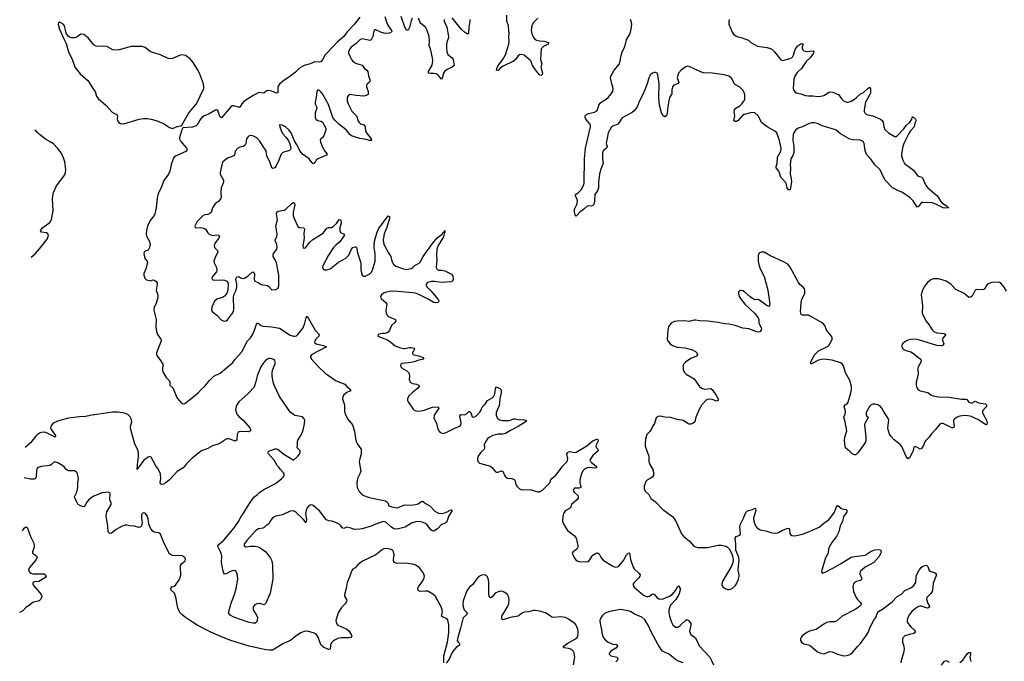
# Model space of a CAD drawing. Header units: inches. Extents: x 1694897 to 1849880, y 907231 to 1017944.
# Tile 6 of 171: x 1695549 to 1708432, y 936778 to 945169. Entities that reach past the tile are written whole.
import ezdxf

# ---------------------------------------------------------------- set-up
doc = ezdxf.new("R2010")
doc.units = ezdxf.units.IN
doc.header["$MEASUREMENT"] = 0
for name, color, linetype in [('B6993', 7, 'Continuous'), ('B6994', 7, 'Continuous'), ('B7903', 7, 'Continuous'), ('B7904', 7, 'Continuous')]:
    doc.layers.add(name, color=color, linetype=linetype)

msp = doc.modelspace()

# ---------------------------------------------------------------- linework, layer by layer
at = {"layer": 'B6993', "color": 6}
for points, elevation in [([(1696513, 940000), (1696410, 939980), (1696330, 939976), (1696190, 939957), (1696103, 939937), (1696042, 939918), (1695989, 939891), (1695968, 939872), (1695955, 939850), (1695954, 939830), (1695962, 939810), (1696016, 939730), (1696012, 939710), (1695918, 939758), (1695890, 939768), (1695850, 939773), (1695816, 939764), (1695780, 939740), (1695759, 939721), (1695690, 939633), (1695619, 939576)], 600), ([(1698399, 940000), (1698418, 939978), (1698472, 939932), (1698561, 939830), (1698571, 939810), (1698568, 939790), (1698539, 939781), (1698436, 939784), (1698410, 939774), (1698397, 939750), (1698389, 939671), (1698370, 939655), (1698290, 939686), (1698270, 939687), (1698250, 939682), (1698158, 939622), (1698070, 939595), (1698010, 939563), (1697930, 939529), (1697804, 939436), (1697730, 939362), (1697690, 939306), (1697610, 939259), (1697508, 939150), (1697460, 939110), (1697430, 939095), (1697410, 939091), (1697390, 939099), (1697386, 939110), (1697396, 939170), (1697392, 939230), (1697365, 939285), (1697330, 939333), (1697268, 939448), (1697250, 939455), (1697230, 939447), (1697175, 939410), (1697114, 939326), (1697110, 939315), (1697095, 939305), (1697093, 939293), (1697088, 939288), (1697093, 939393), (1697102, 939450), (1697103, 939510), (1697092, 939550), (1697058, 939618), (1697005, 939810), (1697000, 939850), (1697016, 939910), (1697010, 939950), (1696996, 939976), (1696968, 940000)], 600), ([(1700000, 938506), (1699930, 938502), (1699870, 938525), (1699830, 938531), (1699790, 938514), (1699770, 938523), (1699753, 938550), (1699730, 938570), (1699693, 938590), (1699634, 938610), (1699596, 938616), (1699564, 938630), (1699537, 938657), (1699490, 938725), (1699470, 938747), (1699390, 938814), (1699370, 938822), (1699350, 938821), (1699330, 938807), (1699310, 938783), (1699297, 938750), (1699291, 938710), (1699301, 938630), (1699299, 938610), (1699290, 938589), (1699284, 938604), (1699257, 938637), (1699170, 938721), (1699150, 938738), (1699130, 938747), (1699090, 938743), (1698990, 938695), (1698902, 938678), (1698876, 938664), (1698854, 938646), (1698836, 938624), (1698810, 938575), (1698771, 938549), (1698750, 938528), (1698730, 938518), (1698672, 938508), (1698636, 938484), (1698522, 938358), (1698486, 938310), (1698485, 938290), (1698510, 938275), (1698570, 938284), (1698630, 938282), (1698670, 938274), (1698710, 938255), (1698770, 938208), (1698830, 938125), (1698847, 938090), (1698857, 938030), (1698863, 937850), (1698825, 937670), (1698770, 937537), (1698750, 937516), (1698690, 937535), (1698650, 937530), (1698624, 937516), (1698606, 937490), (1698602, 937470), (1698606, 937450), (1698653, 937373), (1698661, 937350), (1698657, 937310), (1698646, 937290), (1698630, 937278), (1698604, 937276), (1698550, 937285), (1698350, 937357), (1698302, 937382), (1698285, 937405), (1698284, 937430), (1698321, 937550), (1698362, 937650), (1698383, 937730), (1698404, 937850), (1698401, 937901), (1698392, 937932), (1698380, 937950), (1698370, 937959), (1698350, 937964), (1698308, 937952), (1698250, 937920), (1698230, 937919), (1698221, 937930), (1698210, 937957), (1698191, 938070), (1698196, 938156), (1698180, 938200), (1698146, 938270), (1698144, 938290), (1698160, 938310), (1698219, 938361), (1698355, 938525), (1698414, 938606), (1698445, 938670), (1698474, 938706), (1698547, 938830), (1698614, 938926), (1698661, 938959), (1698692, 938990), (1698751, 939030), (1698896, 939104), (1698976, 939164), (1699002, 939190), (1699009, 939210), (1699008, 939230), (1699003, 939243), (1698956, 939290), (1698938, 939318), (1698919, 939339), (1698881, 939410), (1698804, 939490), (1698797, 939510), (1698801, 939519), (1698810, 939527), (1698890, 939556), (1698910, 939558), (1698928, 939552), (1699005, 939485), (1699094, 939434), (1699130, 939407), (1699190, 939459), (1699210, 939485), (1699219, 939510), (1699217, 939530), (1699179, 939570), (1699186, 939610), (1699183, 939650), (1699189, 939670), (1699226, 939730), (1699260, 939800), (1699277, 939883), (1699279, 939930), (1699272, 939950), (1699250, 939975), (1699150, 939993), (1699139, 940000)], 600), ([(1699812, 940000), (1699843, 939943), (1699906, 939870), (1699929, 939789), (1699943, 939690), (1699953, 939653), (1699970, 939616), (1700000, 939575)], 600), ([(1700000, 939425), (1699990, 939390), (1700000, 939335)], 600), ([(1700000, 938059), (1699970, 938034), (1699939, 938001), (1699910, 937984), (1699894, 937966), (1699871, 937889), (1699836, 937810), (1699822, 937730), (1699797, 937650), (1699800, 937630), (1699825, 937585), (1699828, 937570), (1699823, 937550), (1699809, 937530), (1699760, 937480), (1699717, 937410), (1699685, 937310), (1699694, 937274), (1699711, 937251), (1699830, 937196), (1699856, 937176), (1699888, 937130), (1699893, 937110), (1699883, 937090), (1699857, 937083), (1699750, 937086), (1699710, 937075), (1699670, 937056), (1699650, 937042), (1699630, 937020), (1699618, 936990), (1699610, 936936), (1699590, 936931), (1699523, 936963), (1699494, 936990), (1699479, 937019), (1699450, 937100), (1699430, 937131), (1699392, 937152), (1699310, 937170), (1699270, 937167), (1699228, 937152), (1699166, 937110), (1699092, 937048), (1699000, 937010), (1698855, 936925), (1698817, 936923), (1698770, 936929), (1698550, 936975), (1698310, 937050), (1698190, 937097), (1698050, 937159), (1697872, 937252), (1697809, 937289), (1697720, 937350), (1697669, 937390), (1697650, 937410), (1697628, 937450), (1697615, 937490), (1697598, 937598), (1697577, 937670), (1697533, 937710), (1697525, 937730), (1697539, 937750), (1697570, 937760), (1697590, 937773), (1697637, 937843), (1697649, 937871), (1697657, 937910), (1697652, 938008), (1697655, 938030), (1697668, 938052), (1697713, 938090), (1697720, 938110), (1697713, 938130), (1697690, 938150), (1697675, 938155), (1697550, 938162), (1697530, 938168), (1697510, 938184), (1697442, 938310), (1697390, 938439), (1697370, 938460), (1697308, 938468), (1697290, 938479), (1697266, 938510), (1697240, 938570), (1697230, 938639), (1697221, 938670), (1697210, 938692), (1697190, 938713), (1697170, 938720), (1697151, 938709), (1697145, 938695), (1697143, 938650), (1697154, 938590), (1697143, 938550), (1697127, 938533), (1697110, 938527), (1697050, 938543), (1696990, 938550), (1696950, 938560), (1696930, 938560), (1696890, 938545), (1696810, 938501), (1696750, 938455), (1696727, 938450), (1696708, 938470), (1696704, 938544), (1696679, 938679), (1696688, 938732), (1696745, 938830), (1696746, 938850), (1696730, 938890), (1696729, 938911), (1696735, 938955), (1696735, 938975), (1696730, 938982), (1696708, 938988), (1696630, 938982), (1696530, 938941), (1696485, 938915), (1696450, 938887), (1696424, 938856), (1696410, 938823), (1696390, 938799), (1696370, 938801), (1696347, 938810), (1696316, 938830), (1696304, 938844), (1696269, 938910), (1696268, 938930), (1696295, 938990), (1696310, 939050), (1696310, 939110), (1696318, 939170), (1696312, 939212), (1696301, 939241), (1696290, 939255), (1696267, 939267), (1696250, 939270), (1696190, 939268), (1696170, 939276), (1696154, 939290), (1696130, 939323), (1696115, 939335), (1696050, 939373), (1696010, 939387), (1695990, 939379), (1695967, 939350), (1695943, 939337), (1695833, 939327), (1695788, 939312), (1695773, 939290), (1695770, 939275), (1695767, 939190), (1695757, 939170), (1695739, 939161), (1695690, 939158), (1695606, 939176)], 700), ([(1700000, 939229), (1699971, 939170), (1699959, 939110), (1699966, 939050), (1699990, 938999), (1700000, 938988)], 600), ([(1695584, 938483), (1695610, 938520), (1695630, 938536), (1695646, 938526), (1695650, 938518), (1695692, 938410), (1695729, 938330), (1695738, 938298), (1695740, 938270), (1695715, 938210), (1695716, 938190), (1695770, 938159), (1695776, 938136), (1695767, 938110), (1695682, 938010), (1695670, 937990), (1695666, 937970), (1695672, 937950), (1695692, 937932), (1695721, 937921), (1695870, 937922), (1695889, 937910), (1695897, 937890), (1695880, 937870), (1695798, 937822), (1695742, 937818), (1695723, 937810), (1695722, 937790), (1695730, 937770), (1695815, 937675), (1695831, 937650), (1695837, 937630), (1695836, 937610), (1695826, 937590), (1695810, 937573), (1695790, 937562), (1695730, 937550), (1695710, 937539), (1695673, 937507), (1695630, 937480), (1695590, 937438), (1695549, 937417)], 700)]:
    msp.add_lwpolyline(points, dxfattribs=dict(at, elevation=elevation))
at = {"layer": 'B6994', "color": 6}
for points, elevation in [([(1700000, 945203), (1699932, 945110), (1699832, 945010), (1699790, 944950), (1699704, 944876), (1699665, 944830), (1699546, 944710), (1699510, 944643), (1699490, 944620), (1699470, 944614), (1699410, 944618), (1699350, 944590), (1699270, 944572), (1699210, 944537), (1699159, 944481), (1699079, 944421), (1699007, 944373), (1698950, 944324), (1698929, 944290), (1698926, 944214), (1698910, 944209), (1698850, 944235), (1698810, 944244), (1698782, 944238), (1698748, 944212), (1698730, 944210), (1698690, 944216), (1698670, 944213), (1698590, 944170), (1698481, 944099), (1698457, 944070), (1698430, 944023), (1698410, 944024), (1698350, 944044), (1698330, 944042), (1698310, 944031), (1698190, 943885), (1698170, 943904), (1698148, 943968), (1698140, 943980), (1698130, 943989), (1698110, 943987), (1698030, 943939), (1697967, 943910), (1697934, 943890), (1697902, 943850), (1697879, 943801), (1697858, 943782), (1697810, 943764), (1697685, 943755), (1697670, 943730), (1697641, 943630), (1697640, 943610), (1697656, 943576), (1697733, 943490), (1697740, 943470), (1697730, 943450), (1697590, 943384), (1697570, 943370), (1697562, 943358), (1697537, 943290), (1697516, 943190), (1697497, 943150), (1697436, 943064), (1697397, 942963), (1697363, 942897), (1697347, 942833), (1697334, 942710), (1697319, 942630), (1697310, 942609), (1697256, 942544), (1697223, 942470), (1697207, 942410), (1697205, 942365), (1697214, 942330), (1697247, 942270), (1697255, 942230), (1697246, 942190), (1697230, 942156), (1697190, 942142), (1697179, 942130), (1697173, 942110), (1697188, 942048), (1697216, 942010), (1697222, 941990), (1697200, 941910), (1697172, 941850), (1697172, 941830), (1697187, 941790), (1697210, 941769), (1697266, 941754), (1697290, 941765), (1697310, 941764), (1697332, 941750), (1697347, 941727), (1697348, 941708), (1697335, 941630), (1697355, 941565), (1697357, 941530), (1697330, 941450), (1697309, 941410), (1697306, 941370), (1697336, 941250), (1697331, 941150), (1697338, 941090), (1697351, 941050), (1697398, 940990), (1697401, 940970), (1697339, 940810), (1697340, 940790), (1697350, 940767), (1697385, 940725), (1697422, 940662), (1697425, 940650), (1697418, 940622), (1697416, 940590), (1697423, 940563), (1697468, 940490), (1697504, 940450), (1697512, 940430), (1697516, 940390), (1697553, 940353), (1697610, 940218), (1697670, 940148), (1697690, 940143), (1697710, 940151), (1697810, 940228), (1697884, 940290), (1697930, 940339), (1697968, 940372), (1698031, 940450), (1698090, 940508), (1698173, 940547), (1698336, 940684), (1698370, 940731), (1698455, 940825), (1698531, 940969), (1698570, 941010), (1698594, 941046), (1698622, 941110), (1698650, 941200), (1698670, 941199), (1698709, 941169), (1698730, 941161), (1698850, 941153), (1698950, 941134), (1699090, 941044), (1699130, 941030), (1699150, 941029), (1699170, 941035), (1699190, 941051), (1699259, 941141), (1699282, 941198), (1699296, 941270), (1699310, 941291), (1699415, 941110), (1699469, 941050), (1699464, 941030), (1699425, 940990), (1699413, 940970), (1699407, 940950), (1699410, 940943), (1699429, 940929), (1699526, 940910), (1699564, 940890), (1699371, 940790), (1699356, 940770), (1699356, 940750), (1699366, 940730), (1699458, 940630), (1699548, 940548), (1699690, 940445), (1699802, 940402), (1699830, 940370), (1699880, 940330), (1699868, 940310), (1699830, 940294), (1699790, 940263), (1699778, 940242), (1699774, 940210), (1699797, 940130), (1699797, 940050), (1699807, 940010), (1699812, 940000)], 600), ([(1700000, 944906), (1699990, 944899), (1699950, 944858), (1699885, 944810), (1699870, 944790), (1699852, 944750), (1699853, 944730), (1699869, 944690), (1699890, 944650), (1699906, 944630), (1699929, 944610), (1699955, 944595), (1700000, 944583)], 700), ([(1700000, 943617), (1699930, 943636), (1699892, 943652), (1699869, 943669), (1699822, 943730), (1699724, 943804), (1699673, 943853), (1699648, 943888), (1699590, 944060), (1699510, 944200), (1699490, 944227), (1699470, 944244), (1699449, 944251), (1699436, 944230), (1699430, 944150), (1699414, 944090), (1699415, 944070), (1699434, 944034), (1699437, 944010), (1699417, 943950), (1699415, 943895), (1699423, 943870), (1699430, 943863), (1699452, 943852), (1699490, 943843), (1699510, 943830), (1699553, 943750), (1699553, 943727), (1699529, 943650), (1699513, 943627), (1699490, 943610), (1699480, 943590), (1699483, 943570), (1699509, 943510), (1699542, 943450), (1699572, 943410), (1699564, 943396), (1699452, 943348), (1699429, 943330), (1699410, 943299), (1699390, 943285), (1699370, 943303), (1699337, 943350), (1699251, 943410), (1699218, 943450), (1699170, 943541), (1699143, 943583), (1699102, 943690), (1699073, 943730), (1699029, 943770), (1698985, 943790), (1698950, 943794), (1698947, 943790), (1698951, 943770), (1698970, 943718), (1698990, 943682), (1699033, 943633), (1699065, 943585), (1699085, 943545), (1699097, 943490), (1699092, 943470), (1699080, 943460), (1699004, 943436), (1698990, 943430), (1698970, 943410), (1698940, 943330), (1698900, 943250), (1698890, 943236), (1698864, 943224), (1698850, 943230), (1698824, 943310), (1698784, 943384), (1698776, 943456), (1698725, 943525), (1698690, 943579), (1698650, 943623), (1698610, 943648), (1698585, 943655), (1698551, 943649), (1698529, 943630), (1698518, 943610), (1698510, 943550), (1698496, 943524), (1698472, 943510), (1698430, 943502), (1698405, 943490), (1698368, 943450), (1698359, 943401), (1698353, 943387), (1698270, 943356), (1698208, 943310), (1698197, 943290), (1698173, 943170), (1698174, 943150), (1698214, 943070), (1698216, 943050), (1698212, 943030), (1698186, 942970), (1698182, 942910), (1698186, 942850), (1698180, 942830), (1698150, 942793), (1698113, 942767), (1698095, 942745), (1698073, 942707), (1698058, 942662), (1698041, 942639), (1698010, 942622), (1697970, 942618), (1697950, 942610), (1697872, 942530), (1697841, 942470), (1697849, 942449), (1697912, 942452), (1697963, 942443), (1697987, 942427), (1698010, 942381), (1698030, 942365), (1698070, 942348), (1698130, 942357), (1698151, 942350), (1698162, 942330), (1698156, 942310), (1698109, 942251), (1698098, 942230), (1698095, 942210), (1698099, 942190), (1698138, 942150), (1698144, 942130), (1698110, 942070), (1698089, 942010), (1698092, 941990), (1698123, 941930), (1698130, 941890), (1698124, 941870), (1698074, 941810), (1698064, 941790), (1698068, 941770), (1698090, 941761), (1698207, 941767), (1698230, 941764), (1698260, 941750), (1698274, 941730), (1698277, 941710), (1698271, 941630), (1698260, 941590), (1698230, 941552), (1698203, 941537), (1698130, 941515), (1698100, 941490), (1698064, 941410), (1698061, 941370), (1698070, 941348), (1698130, 941303), (1698185, 941245), (1698210, 941231), (1698230, 941228), (1698250, 941231), (1698270, 941245), (1698334, 941330), (1698346, 941354), (1698352, 941388), (1698346, 941534), (1698353, 941570), (1698380, 941630), (1698390, 941677), (1698391, 941711), (1698379, 941770), (1698381, 941790), (1698390, 941806), (1698410, 941810), (1698453, 941790), (1698470, 941786), (1698490, 941788), (1698540, 941820), (1698590, 941866), (1698610, 941873), (1698622, 941842), (1698616, 941770), (1698628, 941748), (1698670, 941734), (1698710, 941705), (1698790, 941691), (1698804, 941684), (1698850, 941636), (1698901, 941639), (1698930, 941656), (1698940, 941690), (1698940, 941830), (1698909, 941990), (1698894, 942030), (1698868, 942070), (1698864, 942090), (1698871, 942110), (1698912, 942168), (1698919, 942190), (1698915, 942230), (1698895, 942270), (1698894, 942290), (1698912, 942330), (1698917, 942370), (1698901, 942470), (1698923, 942550), (1698910, 942630), (1698915, 942650), (1698930, 942666), (1699010, 942676), (1699030, 942689), (1699110, 942765), (1699130, 942779), (1699144, 942770), (1699149, 942749), (1699127, 942650), (1699128, 942608), (1699139, 942570), (1699190, 942464), (1699210, 942453), (1699266, 942446), (1699277, 942430), (1699269, 942371), (1699270, 942310), (1699256, 942210), (1699259, 942190), (1699270, 942180), (1699290, 942186), (1699343, 942257), (1699384, 942296), (1699522, 942378), (1699570, 942441), (1699590, 942453), (1699630, 942452), (1699650, 942464), (1699695, 942505), (1699730, 942556), (1699751, 942551), (1699755, 942510), (1699740, 942450), (1699737, 942410), (1699747, 942387), (1699787, 942367), (1699800, 942350), (1699737, 942263), (1699690, 942225), (1699657, 942190), (1699590, 942088), (1699516, 941950), (1699510, 941930), (1699514, 941914), (1699524, 941904), (1699537, 941897), (1699570, 941896), (1699610, 941910), (1699722, 941998), (1699815, 942050), (1699855, 942090), (1699892, 942170), (1699910, 942190), (1699938, 942198), (1699950, 942197), (1699955, 942190), (1699970, 942119), (1700000, 942027)], 700), ([(1700000, 944173), (1699950, 944177), (1699870, 944192), (1699845, 944175), (1699835, 944150), (1699832, 944130), (1699834, 944110), (1699848, 944070), (1699895, 943975), (1699954, 943910), (1699964, 943890), (1699974, 943850), (1699990, 943823), (1700000, 943815)], 700), ([(1695700, 942062), (1695750, 942107), (1695810, 942171), (1695910, 942297), (1695925, 942345), (1695919, 942370), (1695900, 942380), (1695834, 942390), (1695822, 942410), (1695852, 942450), (1695942, 942518), (1695964, 942556), (1695976, 942604), (1695986, 942670), (1695978, 942830), (1695990, 942910), (1696030, 942997), (1696139, 943141), (1696150, 943170), (1696153, 943207), (1696140, 943310), (1696124, 943364), (1696090, 943430), (1696045, 943490), (1695990, 943545), (1695950, 943573), (1695887, 943607), (1695809, 943669), (1695778, 943698), (1695754, 943727)], 600), ([(1699139, 940000), (1699091, 940030), (1698950, 940239), (1698878, 940390), (1698866, 940430), (1698853, 940510), (1698851, 940550), (1698856, 940584), (1698891, 940670), (1698893, 940693), (1698888, 940710), (1698870, 940726), (1698830, 940738), (1698810, 940737), (1698790, 940731), (1698770, 940717), (1698738, 940682), (1698703, 940630), (1698656, 940510), (1698643, 940450), (1698616, 940364), (1698540, 940280), (1698417, 940170), (1698390, 940134), (1698380, 940110), (1698375, 940070), (1698391, 940010), (1698399, 940000)], 600), ([(1696968, 940000), (1696964, 940004), (1696921, 940021), (1696836, 940036), (1696763, 940037), (1696530, 940003), (1696513, 940000)], 600)]:
    msp.add_lwpolyline(points, dxfattribs=dict(at, elevation=elevation))
at = {"layer": 'B6994', "color": 6, "elevation": 600}
msp.add_lwpolyline([(1696070, 945135), (1696059, 945130), (1696051, 945110), (1696070, 945044), (1696130, 944908), (1696159, 944859), (1696190, 944750), (1696242, 944642), (1696270, 944550), (1696341, 944461), (1696444, 944370), (1696506, 944270), (1696537, 944230), (1696555, 944170), (1696577, 944137), (1696675, 944050), (1696761, 943961), (1696790, 943942), (1696819, 943930), (1696827, 943910), (1696825, 943870), (1696829, 943850), (1696845, 943825), (1696870, 943810), (1696910, 943807), (1697111, 943870), (1697170, 943879), (1697217, 943877), (1697268, 943868), (1697346, 943846), (1697430, 943812), (1697510, 943758), (1697550, 943748), (1697610, 943773), (1697659, 943781), (1697672, 943788), (1697763, 943950), (1697861, 944070), (1697958, 944270), (1697960, 944290), (1697953, 944330), (1697901, 944470), (1697878, 944518), (1697821, 944610), (1697779, 944659), (1697719, 944699), (1697672, 944708), (1697640, 944700), (1697550, 944662), (1697510, 944657), (1697490, 944662), (1697390, 944710), (1697260, 944750), (1697190, 944807), (1697150, 944820), (1697010, 944817), (1696850, 944776), (1696790, 944770), (1696770, 944773), (1696690, 944817), (1696650, 944822), (1696590, 944819), (1696550, 944825), (1696521, 944841), (1696445, 944930), (1696390, 944974), (1696350, 944982), (1696290, 944937), (1696270, 944930), (1696230, 944930), (1696201, 944941), (1696180, 944960), (1696163, 944984), (1696153, 945010), (1696142, 945070), (1696135, 945090), (1696120, 945110), (1696089, 945130)], close=True, dxfattribs=at)
at = {"layer": 'B7903', "color": 6}
for points, elevation in [([(1700975, 940000), (1700971, 939990), (1700970, 939963), (1701003, 939890), (1701017, 939830), (1701032, 939792), (1701050, 939768), (1701090, 939756), (1701130, 939768), (1701250, 939831), (1701310, 939854), (1701321, 939870), (1701327, 939893), (1701310, 939990), (1701315, 940000)], 700), ([(1701461, 940000), (1701470, 939977), (1701490, 939970), (1701530, 939993), (1701537, 940000)], 700), ([(1701784, 940000), (1701784, 939990), (1701799, 939959), (1701810, 939947), (1701830, 939937), (1701868, 939928), (1701950, 939928), (1701970, 939931), (1702010, 939947), (1702030, 939947), (1702070, 939939), (1702156, 939936), (1702178, 939930), (1702174, 939914), (1702072, 939848), (1701970, 939796), (1701904, 939756), (1701870, 939748), (1701810, 939747), (1701739, 939730), (1701690, 939705), (1701670, 939687), (1701642, 939650), (1701628, 939610), (1701633, 939570), (1701628, 939550), (1701584, 939510), (1701553, 939470), (1701538, 939430), (1701538, 939410), (1701547, 939387), (1701567, 939367), (1701710, 939330), (1701737, 939310), (1701770, 939261), (1701790, 939250), (1701810, 939252), (1701850, 939268), (1701870, 939263), (1701891, 939210), (1701907, 939190), (1701934, 939174), (1701990, 939168), (1702017, 939157), (1702026, 939146), (1702042, 939090), (1702054, 939070), (1702090, 939035), (1702121, 939021), (1702230, 939026), (1702330, 938995), (1702350, 938995), (1702390, 939014), (1702479, 939101), (1702487, 939113), (1702498, 939150), (1702510, 939168), (1702566, 939210), (1702627, 939290), (1702651, 939330), (1702711, 939389), (1702719, 939410), (1702720, 939430), (1702710, 939490), (1702720, 939510), (1702730, 939518), (1702750, 939523), (1702810, 939507), (1702830, 939513), (1702970, 939595), (1703050, 939661), (1703110, 939686), (1703117, 939670), (1703114, 939654), (1703093, 939610), (1703088, 939590), (1703096, 939570), (1703115, 939550), (1703117, 939530), (1703050, 939471), (1703020, 939430), (1703011, 939410), (1703017, 939390), (1703030, 939376), (1703091, 939330), (1703097, 939310), (1703070, 939302), (1703011, 939311), (1702973, 939307), (1702938, 939290), (1702918, 939270), (1702898, 939230), (1702879, 939150), (1702880, 939110), (1702891, 939070), (1702890, 939050), (1702870, 939040), (1702810, 939041), (1702795, 939025), (1702793, 939010), (1702804, 938990), (1702850, 938948), (1702858, 938930), (1702855, 938910), (1702840, 938890), (1702771, 938830), (1702754, 938786), (1702745, 938775), (1702704, 938756), (1702682, 938738), (1702665, 938710), (1702654, 938670), (1702650, 938610), (1702667, 938567), (1702718, 938490), (1702750, 938462), (1702805, 938425), (1702829, 938390), (1702854, 938294), (1702851, 938270), (1702837, 938243), (1702790, 938210), (1702778, 938190), (1702810, 938127), (1702825, 938105), (1702844, 938090), (1702870, 938081), (1702970, 938079), (1702990, 938083), (1703010, 938103), (1703036, 938150), (1703050, 938167), (1703090, 938192), (1703110, 938195), (1703130, 938184), (1703157, 938130), (1703182, 938102), (1703310, 938021), (1703330, 938011), (1703350, 938008), (1703370, 938011), (1703390, 938024), (1703450, 938096), (1703490, 938172), (1703510, 938194), (1703530, 938198), (1703543, 938110), (1703574, 938010), (1703587, 937987), (1703652, 937932), (1703667, 937910), (1703665, 937890), (1703651, 937870), (1703587, 937810), (1703576, 937790), (1703577, 937770), (1703590, 937747), (1703710, 937643), (1703750, 937627), (1703770, 937625), (1703790, 937630), (1703830, 937658), (1703850, 937654), (1703890, 937607), (1703910, 937594), (1703930, 937590), (1703970, 937596), (1704052, 937628), (1704088, 937650), (1704133, 937707), (1704150, 937746), (1704170, 937765), (1704190, 937730), (1704192, 937710), (1704174, 937650), (1704133, 937587), (1704066, 937510), (1704054, 937490), (1704042, 937450), (1704042, 937410), (1704050, 937370), (1704076, 937290), (1704096, 937256), (1704130, 937225), (1704157, 937223), (1704170, 937227), (1704190, 937244), (1704270, 937322), (1704290, 937321), (1704310, 937301), (1704329, 937270), (1704331, 937250), (1704313, 937170), (1704330, 937130), (1704390, 937084), (1704441, 936981), (1704578, 936830), (1704603, 936790), (1704628, 936730)], 700), ([(1704407, 940000), (1704394, 939970), (1704384, 939910), (1704355, 939890), (1704330, 939881), (1704310, 939879), (1704290, 939886), (1704230, 939926), (1704150, 939938), (1704070, 939966), (1703990, 939970), (1703930, 939983), (1703901, 939979), (1703876, 939964), (1703853, 939890), (1703829, 939850), (1703812, 939808), (1703795, 939785), (1703754, 939746), (1703738, 939682), (1703732, 939630), (1703735, 939590), (1703753, 939530), (1703781, 939461), (1703781, 939390), (1703794, 939350), (1703837, 939277), (1703843, 939230), (1703840, 939210), (1703829, 939191), (1703808, 939172), (1703763, 939150), (1703742, 939130), (1703719, 939070), (1703722, 939030), (1703739, 938999), (1703779, 938959), (1703808, 938908), (1703870, 938865), (1703963, 938763), (1704090, 938670), (1704110, 938650), (1704140, 938600), (1704210, 938444), (1704239, 938410), (1704311, 938351), (1704370, 938285), (1704390, 938274), (1704427, 938267), (1704550, 938266), (1704690, 938295), (1704730, 938298), (1704790, 938285), (1704811, 938271), (1704830, 938250), (1704860, 938200), (1704873, 938170), (1704883, 938110), (1704882, 938070), (1704865, 938030), (1704748, 937830), (1704735, 937790), (1704737, 937770), (1704750, 937750), (1704778, 937730), (1704810, 937718), (1704830, 937717), (1704870, 937730), (1704910, 937765), (1704929, 937790), (1704955, 937850), (1704963, 937890), (1704963, 937910), (1704950, 937970), (1704963, 938110), (1704954, 938150), (1704921, 938230), (1704921, 938310), (1704912, 938390), (1704923, 938410), (1704970, 938427), (1704979, 938441), (1704982, 938450), (1704971, 938530), (1704977, 938563), (1705021, 938650), (1705050, 938724), (1705070, 938744), (1705136, 938764), (1705170, 938782), (1705175, 938775), (1705180, 938750), (1705152, 938650), (1705153, 938610), (1705175, 938550), (1705190, 938530), (1705230, 938503), (1705254, 938494), (1705310, 938485), (1705390, 938458), (1705446, 938454), (1705477, 938463), (1705528, 938492), (1705590, 938516), (1705610, 938519), (1705623, 938503), (1705628, 938448), (1705635, 938435), (1705650, 938422), (1705690, 938417), (1705790, 938440), (1705870, 938469), (1705910, 938490), (1706010, 938530), (1706073, 938587), (1706134, 938630), (1706212, 938728), (1706230, 938788), (1706250, 938815), (1706270, 938804), (1706286, 938786), (1706310, 938772), (1706363, 938763), (1706373, 938753), (1706371, 938730), (1706328, 938670), (1706314, 938606), (1706284, 938550), (1706265, 938470), (1706236, 938410), (1706176, 938330), (1706139, 938270), (1706132, 938250), (1706129, 938191), (1706091, 938130), (1706043, 937970), (1706039, 937950), (1706050, 937931), (1706090, 937944), (1706190, 937995), (1706290, 938051), (1706430, 938140), (1706470, 938149), (1706610, 938165), (1706690, 938218), (1706736, 938236), (1706790, 938240), (1706810, 938234), (1706822, 938210), (1706818, 938190), (1706790, 938143), (1706725, 938070), (1706612, 938010), (1706547, 937950), (1706543, 937923), (1706564, 937870), (1706567, 937850), (1706550, 937836), (1706497, 937823), (1706472, 937810), (1706460, 937790), (1706452, 937750), (1706460, 937690), (1706492, 937610), (1706510, 937584), (1706548, 937550), (1706559, 937530), (1706553, 937510), (1706542, 937498), (1706490, 937459), (1706310, 937367), (1706237, 937303), (1706210, 937294), (1706150, 937294), (1706110, 937283), (1706070, 937262), (1705970, 937193), (1705885, 937170), (1705847, 937153), (1705789, 937111), (1705773, 937090), (1705766, 937070), (1705765, 937050), (1705777, 937030), (1705808, 937008), (1705870, 936995), (1705890, 936986), (1705990, 936901), (1706030, 936884), (1706070, 936875), (1706090, 936880), (1706122, 936898), (1706150, 936907), (1706181, 936901), (1706250, 936870), (1706310, 936855), (1706350, 936851), (1706390, 936858), (1706410, 936866), (1706450, 936898), (1706510, 936970), (1706551, 937010), (1706630, 937120), (1706650, 937156), (1706676, 937224), (1706725, 937315), (1706750, 937352), (1706772, 937410), (1706784, 937430), (1706839, 937461), (1706965, 937555), (1707030, 937626), (1707086, 937654), (1707130, 937703), (1707210, 937740), (1707249, 937770), (1707276, 937810), (1707280, 937890), (1707296, 937930), (1707319, 937970), (1707350, 938010), (1707370, 938024), (1707390, 938032), (1707413, 938033), (1707430, 938019), (1707450, 937965), (1707470, 937954), (1707520, 937940), (1707531, 937931), (1707543, 937910), (1707502, 937798), (1707494, 937710), (1707487, 937690), (1707470, 937663), (1707420, 937610), (1707414, 937590), (1707430, 937534), (1707458, 937490), (1707442, 937478), (1707426, 937474), (1707410, 937476), (1707350, 937498), (1707330, 937500), (1707310, 937495), (1707270, 937470), (1707224, 937430), (1707191, 937390), (1707170, 937352), (1707159, 937310), (1707163, 937290), (1707208, 937230), (1707252, 937190), (1707267, 937170), (1707267, 937153), (1707250, 937140), (1707190, 937130), (1707130, 937110), (1707109, 937090), (1707099, 937070), (1707099, 937030), (1707116, 936976), (1707120, 936930), (1707110, 936870), (1707081, 936790), (1707077, 936757)], 800), ([(1706626, 940000), (1706629, 939989), (1706649, 939970), (1706644, 939950), (1706609, 939890), (1706603, 939870), (1706621, 939710), (1706620, 939670), (1706614, 939650), (1706583, 939590), (1706510, 939498), (1706490, 939480), (1706470, 939476), (1706441, 939490), (1706417, 939517), (1706356, 939570), (1706348, 939590), (1706343, 939663), (1706347, 939710), (1706370, 939790), (1706351, 939910), (1706332, 939970), (1706344, 940000)], 800), ([(1708161, 940000), (1708197, 939930), (1708207, 939893), (1708204, 939876), (1708190, 939872), (1708094, 939934), (1707990, 939982), (1707910, 939992), (1707850, 939985), (1707815, 939970), (1707783, 939950), (1707768, 939930), (1707766, 939914), (1707776, 939850), (1707767, 939833), (1707750, 939833), (1707730, 939839), (1707630, 939890), (1707607, 939890), (1707590, 939881), (1707533, 939810), (1707476, 939750), (1707451, 939709), (1707400, 939660), (1707392, 939648), (1707369, 939591), (1707350, 939561), (1707330, 939551), (1707270, 939586), (1707250, 939577), (1707238, 939530), (1707190, 939439), (1707170, 939426), (1707150, 939456), (1707090, 939587), (1707075, 939610), (1706990, 939674), (1706950, 939717), (1706928, 939750), (1706915, 939790), (1706909, 939830), (1706923, 939930), (1706910, 939960), (1706883, 940000)], 800), ([(1700000, 939575), (1700018, 939550), (1700018, 939490), (1700000, 939425)], 600), ([(1700000, 939335), (1700012, 939270), (1700001, 939230), (1700000, 939229)], 600), ([(1700000, 938988), (1700030, 938955), (1700060, 938940), (1700122, 938922), (1700335, 938875), (1700349, 938869), (1700366, 938850), (1700381, 938810), (1700417, 938797), (1700490, 938787), (1700590, 938823), (1700670, 938820), (1700730, 938828), (1700763, 938837), (1700810, 938870), (1700830, 938868), (1700860, 938840), (1700916, 938810), (1700982, 938742), (1701030, 938716), (1701070, 938712), (1701110, 938718), (1701159, 938741), (1701170, 938751), (1701197, 938757), (1701206, 938750), (1701162, 938670), (1701144, 938616), (1701130, 938597), (1701110, 938578), (1701070, 938565), (1701016, 938510), (1700970, 938479), (1700950, 938484), (1700930, 938499), (1700882, 938562), (1700860, 938580), (1700817, 938597), (1700770, 938604), (1700730, 938600), (1700677, 938583), (1700591, 938530), (1700490, 938506), (1700445, 938510), (1700414, 938530), (1700339, 938599), (1700310, 938605), (1700230, 938582), (1700150, 938544), (1700030, 938508), (1700000, 938506)], 600), ([(1701098, 936758), (1701100, 936850), (1701147, 937030), (1701163, 937150), (1701163, 937250), (1701157, 937297), (1701145, 937325), (1701130, 937338), (1701090, 937354), (1701067, 937370), (1701080, 937430), (1701078, 937450), (1701064, 937490), (1700990, 937624), (1700957, 937657), (1700890, 937694), (1700857, 937697), (1700790, 937692), (1700774, 937694), (1700763, 937703), (1700760, 937730), (1700767, 937750), (1700824, 937830), (1700843, 937870), (1700846, 937890), (1700833, 937930), (1700781, 938001), (1700734, 938034), (1700687, 938047), (1700590, 938062), (1700490, 938056), (1700464, 938064), (1700452, 938072), (1700442, 938090), (1700441, 938110), (1700451, 938170), (1700442, 938210), (1700430, 938226), (1700410, 938239), (1700350, 938251), (1700312, 938248), (1700298, 938242), (1700211, 938169), (1700033, 938087), (1700000, 938059)], 700), ([(1702796, 936730), (1702811, 936830), (1702804, 936884), (1702791, 936910), (1702770, 936930), (1702730, 936944), (1702674, 936954), (1702660, 936970), (1702711, 937010), (1702822, 937070), (1702844, 937090), (1702853, 937110), (1702856, 937150), (1702850, 937197), (1702840, 937230), (1702830, 937250), (1702812, 937270), (1702730, 937330), (1702690, 937350), (1702630, 937358), (1702530, 937351), (1702510, 937356), (1702466, 937390), (1702430, 937410), (1702350, 937434), (1702296, 937444), (1702270, 937443), (1702210, 937425), (1702150, 937419), (1702117, 937403), (1702070, 937370), (1701968, 937350), (1701890, 937324), (1701870, 937320), (1701863, 937323), (1701856, 937336), (1701858, 937370), (1701932, 937490), (1701948, 937530), (1701952, 937590), (1701944, 937624), (1701930, 937650), (1701899, 937679), (1701870, 937692), (1701834, 937694), (1701808, 937688), (1701770, 937670), (1701730, 937621), (1701710, 937607), (1701706, 937610), (1701690, 937628), (1701686, 937650), (1701687, 937807), (1701683, 937843), (1701670, 937882), (1701657, 937897), (1701644, 937904), (1701628, 937908), (1701590, 937903), (1701555, 937885), (1701526, 937854), (1701480, 937780), (1701430, 937744), (1701400, 937700), (1701352, 937570), (1701346, 937530), (1701350, 937490), (1701364, 937450), (1701405, 937410), (1701401, 937390), (1701355, 937350), (1701347, 937333), (1701317, 937210), (1701280, 937090), (1701275, 937050), (1701287, 937027), (1701305, 937010), (1701304, 936990), (1701261, 936959), (1701230, 936925), (1701208, 936892), (1701170, 936806), (1701130, 936752)], 700), ([(1704230, 936759), (1704170, 936778), (1704130, 936801), (1704050, 936866), (1703960, 936910), (1703942, 936930), (1703900, 937000), (1703816, 937156), (1703774, 937250), (1703730, 937322), (1703690, 937356), (1703595, 937395), (1703550, 937426), (1703510, 937438), (1703410, 937453), (1703270, 937429), (1703230, 937417), (1703199, 937401), (1703170, 937374), (1703153, 937347), (1703142, 937310), (1703145, 937270), (1703163, 937190), (1703170, 937130), (1703190, 937086), (1703213, 937053), (1703247, 937027), (1703310, 937000), (1703356, 936996), (1703372, 936990), (1703366, 936970), (1703348, 936950), (1703285, 936910), (1703266, 936890), (1703260, 936870), (1703286, 936850), (1703367, 936830), (1703377, 936810), (1703368, 936790), (1703349, 936770)], 700), ([(1707850, 936764), (1707890, 936791), (1707950, 936879), (1707970, 936892), (1707990, 936893), (1707990, 936870), (1707982, 936830), (1707995, 936775)], 800), ([(1707610, 936729), (1707650, 936780), (1707670, 936789), (1707710, 936767)], 800)]:
    msp.add_lwpolyline(points, dxfattribs=dict(at, elevation=elevation))
at = {"layer": 'B7904', "color": 6}
for points, elevation in [([(1700329, 945210), (1700352, 945130), (1700371, 945090), (1700416, 945030), (1700419, 945010), (1700389, 944991), (1700330, 944989), (1700282, 945002), (1700210, 945036), (1700190, 945037), (1700181, 945019), (1700169, 944950), (1700150, 944907), (1700130, 944895), (1700050, 944916), (1700030, 944918), (1700010, 944912), (1700000, 944906)], 700), ([(1700685, 945190), (1700670, 945155), (1700650, 945069), (1700630, 945034), (1700610, 945033), (1700588, 945070), (1700539, 945210)], 700), ([(1701440, 945170), (1701440, 945150), (1701425, 945070), (1701422, 944998), (1701416, 944984), (1701410, 944980), (1701370, 945005), (1701330, 945043), (1701210, 945195)], 700), ([(1702328, 945190), (1702268, 945130), (1702251, 945090), (1702240, 945030), (1702253, 944970), (1702276, 944930), (1702293, 944910), (1702310, 944901), (1702350, 944892), (1702409, 944889), (1702469, 944870), (1702463, 944850), (1702401, 944819), (1702372, 944788), (1702365, 944650), (1702379, 944590), (1702370, 944550), (1702390, 944470), (1702387, 944453), (1702378, 944442), (1702370, 944438), (1702350, 944448), (1702310, 944497), (1702261, 944570), (1702235, 944630), (1702217, 944650), (1702150, 944704), (1702110, 944714), (1702090, 944710), (1702070, 944696), (1702037, 944650), (1702012, 944628), (1701877, 944563), (1701842, 944538), (1701810, 944506), (1701792, 944508), (1701790, 944504), (1701794, 944530), (1701809, 944570), (1701871, 944649), (1701904, 944710), (1701948, 944850), (1701955, 944890), (1701948, 944950), (1701953, 944990), (1701947, 945070), (1701944, 945090), (1701922, 945150), (1701922, 945230)], 700), ([(1701103, 945170), (1701104, 945150), (1701140, 945070), (1701162, 944950), (1701160, 944930), (1701143, 944890), (1701135, 944850), (1701133, 944810), (1701139, 944750), (1701153, 944713), (1701210, 944670), (1701222, 944650), (1701235, 944570), (1701208, 944550), (1701141, 944519), (1701109, 944491), (1701096, 944470), (1701077, 944403), (1701070, 944391), (1701023, 944443), (1700999, 944459), (1700970, 944466), (1700924, 944464), (1700900, 944470), (1700897, 944490), (1700947, 944573), (1700955, 944630), (1700950, 944670), (1700927, 944770), (1700908, 944830), (1700911, 944890), (1700905, 944950), (1700879, 945030), (1700857, 945070), (1700798, 945118), (1700783, 945143), (1700769, 945190)], 700), ([(1704834, 945170), (1704828, 945150), (1704828, 945110), (1704870, 945006), (1704890, 944980), (1704918, 944958), (1704944, 944944), (1704990, 944935), (1705083, 944903), (1705114, 944870), (1705201, 944821), (1705327, 944807), (1705373, 944793), (1705390, 944784), (1705427, 944747), (1705510, 944644), (1705530, 944636), (1705630, 944661), (1705659, 944681), (1705676, 944704), (1705685, 944755), (1705700, 944790), (1705730, 944827), (1705770, 944853), (1705790, 944857), (1705800, 944850), (1705787, 944813), (1705786, 944790), (1705794, 944774), (1705810, 944760), (1705850, 944753), (1705930, 944760), (1705941, 944750), (1705934, 944730), (1705892, 944670), (1705839, 944621), (1705778, 944530), (1705723, 944477), (1705690, 944430), (1705679, 944390), (1705671, 944270), (1705674, 944250), (1705690, 944227), (1705710, 944214), (1705770, 944200), (1705830, 944177), (1705870, 944173), (1705930, 944173), (1705990, 944164), (1706030, 944167), (1706070, 944179), (1706130, 944217), (1706150, 944224), (1706190, 944222), (1706268, 944188), (1706308, 944130), (1706330, 944110), (1706370, 944091), (1706390, 944091), (1706430, 944104), (1706470, 944128), (1706500, 944150), (1706550, 944199), (1706590, 944218), (1706650, 944274), (1706670, 944287), (1706683, 944263), (1706681, 944210), (1706673, 944190), (1706614, 944090), (1706599, 943990), (1706598, 943970), (1706605, 943950), (1706629, 943929), (1706710, 943911), (1706810, 943870), (1706832, 943852), (1706845, 943830), (1706855, 943770), (1706870, 943733), (1706917, 943690), (1706990, 943644), (1707010, 943639), (1707030, 943650), (1707117, 943743), (1707150, 943787), (1707197, 943830), (1707220, 943870), (1707230, 943903), (1707236, 943896), (1707250, 943890), (1707270, 943868), (1707278, 943850), (1707263, 943817), (1707253, 943770), (1707205, 943715), (1707181, 943679), (1707119, 943550), (1707104, 943510), (1707085, 943410), (1707085, 943390), (1707105, 943330), (1707128, 943290), (1707243, 943203), (1707290, 943135), (1707310, 943123), (1707351, 943111), (1707362, 943102), (1707400, 943010), (1707430, 942970), (1707550, 942872), (1707566, 942850), (1707595, 942795), (1707614, 942774), (1707684, 942730), (1707693, 942713), (1707701, 942710), (1707656, 942704), (1707630, 942707), (1707537, 942757), (1707486, 942774), (1707370, 942780), (1707350, 942778), (1707310, 942726), (1707290, 942716), (1707238, 942798), (1707200, 942840), (1707098, 942910), (1707047, 942930), (1706970, 942970), (1706873, 943070), (1706850, 943108), (1706806, 943206), (1706788, 943228), (1706737, 943270), (1706690, 943340), (1706628, 943408), (1706610, 943458), (1706599, 943550), (1706589, 943569), (1706570, 943587), (1706550, 943595), (1706450, 943597), (1706410, 943607), (1706290, 943677), (1706230, 943723), (1706212, 943732), (1706050, 943782), (1705990, 943811), (1705950, 943821), (1705910, 943819), (1705879, 943810), (1705792, 943768), (1705736, 943750), (1705703, 943730), (1705677, 943690), (1705671, 943670), (1705666, 943594), (1705678, 943510), (1705679, 943430), (1705667, 943393), (1705638, 943350), (1705629, 943270), (1705633, 943230), (1705629, 943150), (1705643, 943090), (1705646, 943050), (1705632, 942948), (1705630, 942944), (1705610, 942943), (1705590, 942970), (1705579, 943030), (1705510, 943110), (1705484, 943190), (1705446, 943230), (1705446, 943250), (1705459, 943290), (1705464, 943370), (1705507, 943450), (1705512, 943488), (1705490, 943590), (1705454, 943690), (1705430, 943710), (1705329, 943769), (1705261, 943821), (1705210, 943910), (1705170, 943950), (1705130, 943954), (1705030, 943929), (1705006, 943914), (1704949, 943850), (1704930, 943839), (1704910, 943836), (1704893, 943850), (1704905, 943910), (1704896, 943970), (1704901, 943990), (1704918, 944010), (1704970, 944043), (1705000, 944070), (1705030, 944109), (1705037, 944130), (1705038, 944190), (1705030, 944216), (1705010, 944246), (1704970, 944285), (1704904, 944324), (1704872, 944392), (1704858, 944410), (1704829, 944430), (1704767, 944450), (1704610, 944471), (1704490, 944474), (1704381, 944521), (1704310, 944559), (1704290, 944562), (1704267, 944553), (1704204, 944510), (1704171, 944469), (1704153, 944410), (1704175, 944350), (1704154, 944330), (1704110, 944313), (1704092, 944290), (1704083, 944250), (1704080, 944200), (1704050, 944152), (1704045, 944135), (1704029, 944030), (1704023, 943950), (1704010, 943911), (1703990, 943899), (1703970, 943913), (1703947, 943950), (1703920, 944050), (1703914, 944150), (1703916, 944330), (1703898, 944450), (1703890, 944468), (1703870, 944479), (1703850, 944477), (1703830, 944469), (1703797, 944443), (1703779, 944410), (1703759, 944330), (1703745, 944295), (1703701, 944190), (1703657, 944110), (1703629, 944030), (1703590, 943979), (1703565, 943955), (1703433, 943887), (1703417, 943870), (1703395, 943825), (1703376, 943804), (1703310, 943775), (1703290, 943761), (1703247, 943690), (1703224, 943550), (1703237, 943510), (1703226, 943490), (1703185, 943455), (1703174, 943430), (1703173, 943353), (1703182, 943290), (1703150, 943207), (1703137, 943150), (1703123, 943050), (1703124, 942970), (1703109, 942931), (1703075, 942885), (1703072, 942790), (1703060, 942750), (1703050, 942739), (1703030, 942732), (1702990, 942736), (1702976, 942730), (1702930, 942690), (1702882, 942658), (1702830, 942599), (1702816, 942616), (1702808, 942650), (1702810, 942690), (1702840, 942750), (1702849, 942790), (1702843, 942823), (1702816, 942870), (1702836, 942890), (1702857, 942903), (1702895, 942945), (1702921, 942990), (1702933, 943030), (1702940, 943350), (1702952, 943490), (1703017, 943770), (1703016, 943790), (1703009, 943809), (1702955, 943870), (1702948, 943890), (1702947, 943910), (1702966, 943930), (1702990, 943944), (1703070, 943961), (1703101, 943979), (1703111, 943990), (1703128, 944050), (1703144, 944076), (1703170, 944101), (1703224, 944130), (1703248, 944150), (1703290, 944198), (1703311, 944230), (1703316, 944270), (1703296, 944330), (1703283, 944390), (1703279, 944410), (1703282, 944430), (1703327, 944510), (1703396, 944590), (1703403, 944610), (1703418, 944702), (1703432, 944748), (1703466, 944814), (1703490, 944906), (1703536, 944990), (1703550, 945047), (1703557, 945110), (1703554, 945134), (1703542, 945170)], 700), ([(1700000, 944583), (1700030, 944575), (1700061, 944530), (1700092, 944510), (1700104, 944490), (1700113, 944433), (1700132, 944388), (1700136, 944370), (1700128, 944352), (1700096, 944324), (1700088, 944310), (1700089, 944290), (1700108, 944230), (1700111, 944209), (1700108, 944190), (1700084, 944176), (1700050, 944170), (1700000, 944173)], 700), ([(1700000, 943815), (1700010, 943808), (1700050, 943796), (1700063, 943783), (1700070, 943770), (1700076, 943710), (1700085, 943690), (1700150, 943610), (1700152, 943588), (1700131, 943589), (1700084, 943604), (1700030, 943609), (1700000, 943617)], 700), ([(1700000, 942027), (1700012, 941990), (1700012, 941892), (1700029, 941830), (1700050, 941814), (1700070, 941816), (1700130, 941846), (1700150, 941864), (1700167, 941893), (1700199, 942010), (1700199, 942110), (1700188, 942190), (1700187, 942230), (1700195, 942290), (1700225, 942390), (1700250, 942439), (1700370, 942604), (1700390, 942593), (1700390, 942570), (1700351, 942450), (1700318, 942370), (1700307, 942287), (1700314, 942230), (1700325, 942205), (1700350, 942170), (1700370, 942125), (1700406, 942070), (1700419, 942010), (1700440, 941970), (1700470, 941944), (1700570, 941909), (1700610, 941902), (1700670, 941914), (1700694, 941926), (1700722, 941958), (1700777, 941983), (1700790, 941999), (1700828, 942072), (1700950, 942242), (1701010, 942316), (1701077, 942363), (1701090, 942390), (1701107, 942393), (1701107, 942407), (1701112, 942412), (1701110, 942384), (1701103, 942377), (1701093, 942330), (1701025, 942215), (1701008, 942170), (1701002, 942090), (1701009, 942029), (1701000, 941930), (1701006, 941910), (1701019, 941899), (1701030, 941894), (1701070, 941894), (1701110, 941886), (1701199, 941839), (1701210, 941829), (1701216, 941816), (1701223, 941790), (1701222, 941770), (1701211, 941749), (1701190, 941741), (1701070, 941734), (1700976, 941744), (1700937, 941743), (1700884, 941730), (1700866, 941710), (1700867, 941690), (1700880, 941670), (1700930, 941623), (1701025, 941510), (1701032, 941490), (1701024, 941470), (1700996, 941464), (1700970, 941469), (1700894, 941514), (1700770, 941576), (1700730, 941592), (1700690, 941598), (1700450, 941617), (1700387, 941613), (1700350, 941607), (1700310, 941592), (1700283, 941570), (1700272, 941550), (1700274, 941530), (1700281, 941521), (1700342, 941470), (1700351, 941450), (1700339, 941370), (1700344, 941330), (1700351, 941310), (1700369, 941290), (1700383, 941283), (1700466, 941250), (1700472, 941230), (1700459, 941210), (1700414, 941170), (1700388, 941110), (1700370, 941083), (1700350, 941070), (1700330, 941065), (1700290, 941064), (1700239, 941050), (1700235, 941030), (1700360, 940980), (1700406, 940950), (1700463, 940903), (1700530, 940877), (1700570, 940867), (1700590, 940867), (1700650, 940883), (1700670, 940884), (1700710, 940873), (1700714, 940870), (1700710, 940850), (1700687, 940810), (1700693, 940790), (1700784, 940770), (1700823, 940750), (1700836, 940730), (1700770, 940716), (1700710, 940693), (1700670, 940684), (1700550, 940674), (1700540, 940670), (1700530, 940650), (1700537, 940630), (1700554, 940610), (1700616, 940576), (1700640, 940550), (1700649, 940511), (1700645, 940465), (1700657, 940430), (1700690, 940412), (1700743, 940403), (1700770, 940390), (1700774, 940370), (1700758, 940350), (1700683, 940290), (1700641, 940250), (1700623, 940210), (1700623, 940190), (1700632, 940170), (1700696, 940076), (1700710, 940062), (1700733, 940053), (1700770, 940051), (1700830, 940058), (1700950, 940100), (1701025, 940105), (1701032, 940090), (1700979, 940010), (1700975, 940000)], 700), ([(1706344, 940000), (1706349, 940011), (1706356, 940050), (1706338, 940110), (1706350, 940130), (1706374, 940146), (1706391, 940169), (1706424, 940290), (1706431, 940331), (1706431, 940370), (1706410, 940450), (1706391, 940491), (1706354, 940550), (1706330, 940643), (1706310, 940670), (1706290, 940682), (1706178, 940718), (1706068, 940728), (1706003, 940717), (1705910, 940668), (1705901, 940670), (1705901, 940690), (1705916, 940730), (1705955, 940790), (1706002, 940838), (1706108, 940890), (1706135, 940910), (1706172, 940970), (1706178, 940990), (1706178, 941010), (1706170, 941030), (1706107, 941107), (1706083, 941170), (1706059, 941199), (1705870, 941303), (1705790, 941305), (1705775, 941315), (1705767, 941350), (1705772, 941470), (1705784, 941516), (1705821, 941590), (1705824, 941630), (1705817, 941650), (1705802, 941670), (1705762, 941702), (1705738, 941730), (1705630, 941931), (1705599, 941970), (1705550, 941999), (1705365, 942085), (1705290, 942130), (1705250, 942130), (1705230, 942121), (1705219, 942110), (1705213, 942087), (1705212, 942010), (1705223, 941950), (1705237, 941910), (1705290, 941810), (1705338, 941630), (1705362, 941450), (1705361, 941430), (1705350, 941419), (1705330, 941425), (1705230, 941503), (1705210, 941509), (1705170, 941505), (1705150, 941513), (1705105, 941545), (1705034, 941610), (1705010, 941623), (1704990, 941629), (1704970, 941629), (1704956, 941610), (1704955, 941590), (1704964, 941550), (1704989, 941509), (1705037, 941450), (1705168, 941328), (1705213, 941270), (1705220, 941250), (1705221, 941210), (1705226, 941190), (1705248, 941150), (1705253, 941130), (1705252, 941108), (1705234, 941086), (1705210, 941082), (1705194, 941086), (1705090, 941128), (1705010, 941136), (1704910, 941171), (1704830, 941187), (1704770, 941191), (1704690, 941210), (1704550, 941226), (1704450, 941229), (1704390, 941238), (1704370, 941238), (1704310, 941220), (1704250, 941230), (1704152, 941228), (1704117, 941223), (1704076, 941204), (1704050, 941175), (1704037, 941150), (1704029, 941110), (1704020, 940990), (1704029, 940970), (1704062, 940930), (1704090, 940908), (1704150, 940885), (1704250, 940878), (1704351, 940850), (1704390, 940830), (1704410, 940810), (1704418, 940790), (1704405, 940770), (1704330, 940737), (1704259, 940690), (1704241, 940670), (1704232, 940650), (1704230, 940590), (1704242, 940561), (1704270, 940534), (1704373, 940470), (1704444, 940370), (1704468, 940348), (1704510, 940339), (1704587, 940347), (1704610, 940332), (1704668, 940250), (1704687, 940210), (1704690, 940190), (1704670, 940179), (1704610, 940201), (1704570, 940206), (1704550, 940203), (1704530, 940192), (1704476, 940130), (1704439, 940070), (1704407, 940000)], 800), ([(1708460, 941620), (1708430, 941673), (1708390, 941718), (1708370, 941733), (1708350, 941736), (1708270, 941731), (1708230, 941721), (1708210, 941710), (1708195, 941690), (1708176, 941650), (1708161, 941639), (1708130, 941635), (1708070, 941640), (1708050, 941630), (1708010, 941555), (1707990, 941538), (1707970, 941534), (1707907, 941590), (1707799, 941639), (1707732, 941710), (1707670, 941749), (1707630, 941764), (1707570, 941778), (1707530, 941782), (1707502, 941778), (1707470, 941765), (1707425, 941730), (1707392, 941690), (1707362, 941630), (1707346, 941570), (1707363, 941430), (1707358, 941330), (1707404, 941230), (1707443, 941183), (1707490, 941112), (1707510, 941092), (1707550, 941072), (1707644, 941064), (1707667, 941050), (1707630, 941010), (1707618, 940990), (1707642, 940930), (1707629, 940911), (1707610, 940904), (1707547, 940907), (1707310, 940982), (1707270, 940989), (1707210, 940986), (1707170, 940978), (1707130, 940958), (1707100, 940930), (1707090, 940910), (1707091, 940890), (1707110, 940861), (1707143, 940843), (1707210, 940825), (1707230, 940814), (1707290, 940762), (1707333, 940733), (1707341, 940721), (1707344, 940710), (1707341, 940690), (1707307, 940630), (1707302, 940610), (1707306, 940530), (1707280, 940430), (1707278, 940390), (1707282, 940370), (1707291, 940350), (1707307, 940330), (1707330, 940313), (1707430, 940293), (1707470, 940261), (1707496, 940250), (1707570, 940237), (1707710, 940233), (1707874, 940206), (1707930, 940207), (1707940, 940200), (1707966, 940166), (1707990, 940156), (1708010, 940160), (1708050, 940181), (1708096, 940156), (1708186, 940146), (1708200, 940130), (1708197, 940110), (1708148, 940052), (1708145, 940030), (1708161, 940000)], 800), ([(1701537, 940000), (1701570, 940034), (1701584, 940056), (1701599, 940101), (1701640, 940140), (1701670, 940187), (1701730, 940222), (1701755, 940245), (1701768, 940270), (1701776, 940344), (1701790, 940369), (1701830, 940346), (1701848, 940328), (1701851, 940291), (1701830, 940210), (1701821, 940119), (1701784, 940030), (1701784, 940000)], 700), ([(1701315, 940000), (1701317, 940003), (1701330, 940007), (1701370, 940003), (1701390, 940012), (1701430, 940047), (1701450, 940030), (1701461, 940000)], 700), ([(1706883, 940000), (1706850, 940050), (1706829, 940090), (1706810, 940111), (1706776, 940130), (1706741, 940141), (1706710, 940142), (1706690, 940132), (1706670, 940111), (1706624, 940030), (1706623, 940010), (1706626, 940000)], 800)]:
    msp.add_lwpolyline(points, dxfattribs=dict(at, elevation=elevation))

doc.saveas('drawing.dxf')
